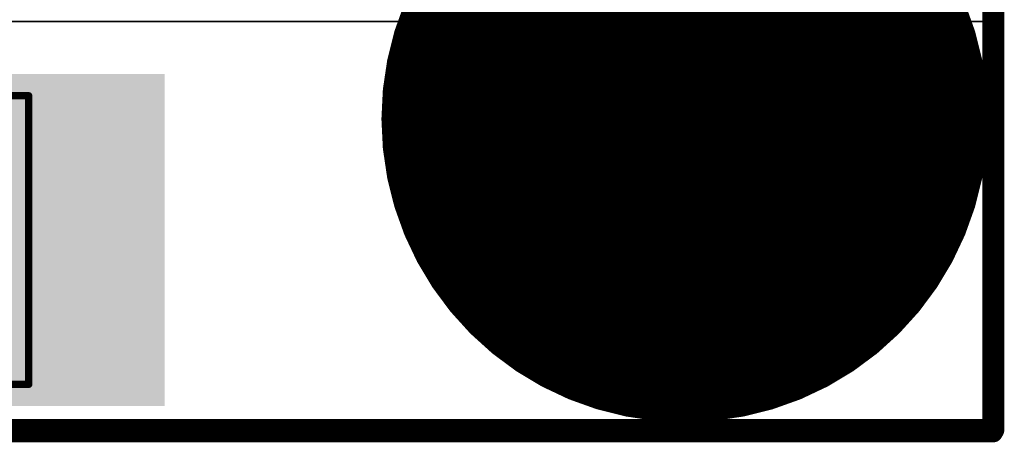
# Model space of a CAD drawing. Header units: millimetres. Extents: x 193.1 to 221.5, y 88 to 119.5.
# Tile 17 of 36: x 213.8 to 220.6, y 88 to 90.9. Entities that reach past the tile are written whole.
import ezdxf

# ---------------------------------------------------------------- set-up
doc = ezdxf.new("R2010")
doc.units = ezdxf.units.MM
for name, color, linetype in [('BottomLayer', 5, 'Continuous'), ('BottomPaste', 16, 'Continuous'), ('BottomSolder', 6, 'Continuous'), ('KeepOutLayer', 6, 'Continuous'), ('Mechanical15', 56, 'Continuous'), ('PadHoleLayer', 156, 'Continuous'), ('TopLayer', 1, 'Continuous'), ('TopOverlay', 2, 'Continuous'), ('TopSolder', 216, 'Continuous')]:
    doc.layers.add(name, color=color, linetype=linetype)

# ---------------------------------------------------------------- blocks, each defined once
blk = doc.blocks.new('ANT_________B_16')
at = {"layer": 'BottomLayer'}
blk.add_solid([(1.8238, -1.2191), (3.3238, -1.2191), (1.8238, 0.9809), (3.3238, 0.9809)], dxfattribs=at)
at = {"layer": 'BottomPaste'}
blk.add_solid([(1.8238, -1.2191), (3.3238, -1.2191), (1.8238, 0.9809), (3.3238, 0.9809)], dxfattribs=at)
at = {"layer": 'BottomSolder'}
blk.add_solid([(1.773, -1.2699), (3.3746, -1.2699), (1.773, 1.0317), (3.3746, 1.0317)], dxfattribs=at)
at = {"layer": 'Mechanical15'}
for p, q in [((2.4338, 0.8809), (1.8338, 0.8809)), ((2.4338, -1.1191), (2.4338, 0.8809)), ((1.8338, -1.1191), (2.4338, -1.1191))]:
    blk.add_line(p, q, dxfattribs=at)
at = {"layer": 'Mechanical15', "const_width": 0.0508}
for points in [[(-2.6662, 0.8809), (2.4338, 0.8809)], [(2.4338, -1.1191), (2.4338, 0.8809)], [(-2.6662, -1.1191), (2.4338, -1.1191)]]:
    blk.add_lwpolyline(points, dxfattribs=at)
at = {"layer": 'Mechanical15', "const_width": 0.0254}
for points in [[(2.4211, 0.8809, 1), (2.4465, 0.8809, 1)], [(2.4211, 0.8809, 1), (2.4465, 0.8809, 1)], [(2.4211, -1.1191, 1), (2.4465, -1.1191, 1)], [(2.4211, -1.1191, 1), (2.4465, -1.1191, 1)]]:
    blk.add_lwpolyline(points, format="xyb", close=True, dxfattribs=at)
blk = doc.blocks.new('LCD_240X240_NOHOLE_B_57')
at = {"layer": 'TopOverlay', "const_width": 0.1524}
for points in [[(0.0121, -21.6412), (0.0121, 7.6958)], [(-26.2262, -21.6412), (0.0121, -21.6412)]]:
    blk.add_lwpolyline(points, dxfattribs=at)
at = {"layer": 'TopOverlay', "const_width": 0.0762}
blk.add_lwpolyline([(-0.026, -21.6412, 1), (0.0502, -21.6412, 1)], format="xyb", close=True, dxfattribs=at)
blk.add_lwpolyline([(-0.026, -21.6412, 1), (0.0502, -21.6412, 1)], format="xyb", close=True, dxfattribs=at)
blk = doc.blocks.new('P1_70')
at = {"layer": 'BottomLayer', "const_width": 2}
blk.add_lwpolyline([(-1, 0, 1), (1, 0, 1)], format="xyb", close=True, dxfattribs=at)
at = {"layer": 'BottomSolder', "const_width": 2.1016}
blk.add_lwpolyline([(-1.0508, 0, 1), (1.0508, 0, 1)], format="xyb", close=True, dxfattribs=at)
at = {"layer": 'PadHoleLayer', "const_width": 0.5}
blk.add_lwpolyline([(-0.25, 0, 1), (0.25, 0, 1)], format="xyb", close=True, dxfattribs=at)
at = {"layer": 'TopSolder', "const_width": 0.1016}
blk.add_lwpolyline([(-0.0508, 0, 1), (0.0508, 0, 1)], format="xyb", close=True, dxfattribs=at)

msp = doc.modelspace()

# ---------------------------------------------------------------- linework, layer by layer
at = {"layer": 'BottomLayer'}
for p, q in [((194.2823, 90.889), (220.5604, 90.889)), ((220.5604, 90.889), (220.5604, 87.996)), ((220.5604, 87.996), (194.2823, 87.996))]:
    msp.add_line(p, q, dxfattribs=at)
at = {"layer": 'KeepOutLayer', "const_width": 0.127}
for points in [[(220.5603, 88.0343), (220.5603, 119.0294)], [(194.3209, 88.0343), (220.5603, 88.0343)]]:
    msp.add_lwpolyline(points, dxfattribs=at)
at = {"layer": 'KeepOutLayer', "const_width": 0.0635}
msp.add_lwpolyline([(220.5286, 88.0343, 1), (220.5921, 88.0343, 1)], format="xyb", close=True, dxfattribs=at)
msp.add_lwpolyline([(220.5286, 88.0343, 1), (220.5921, 88.0343, 1)], format="xyb", close=True, dxfattribs=at)
at = {"layer": 'TopLayer'}
for p, q in [((194.2823, 90.8874), (220.5604, 90.8874)), ((220.5604, 90.8874), (220.5604, 88.0432)), ((219.4761, 88.0577), (194.2823, 88.0577)), ((220.5604, 88.0432), (219.4761, 88.0577))]:
    msp.add_line(p, q, dxfattribs=at)

# ---------------------------------------------------------------- block references
for name, p in [('LCD_240X240_NOHOLE_B_57', (220.5471, 109.6981)), ('P1_70', (218.4212, 90.2114)), ('ANT_________B_16', (211.4421, 89.4918))]:
    msp.add_blockref(name, p)

doc.saveas('drawing.dxf')
